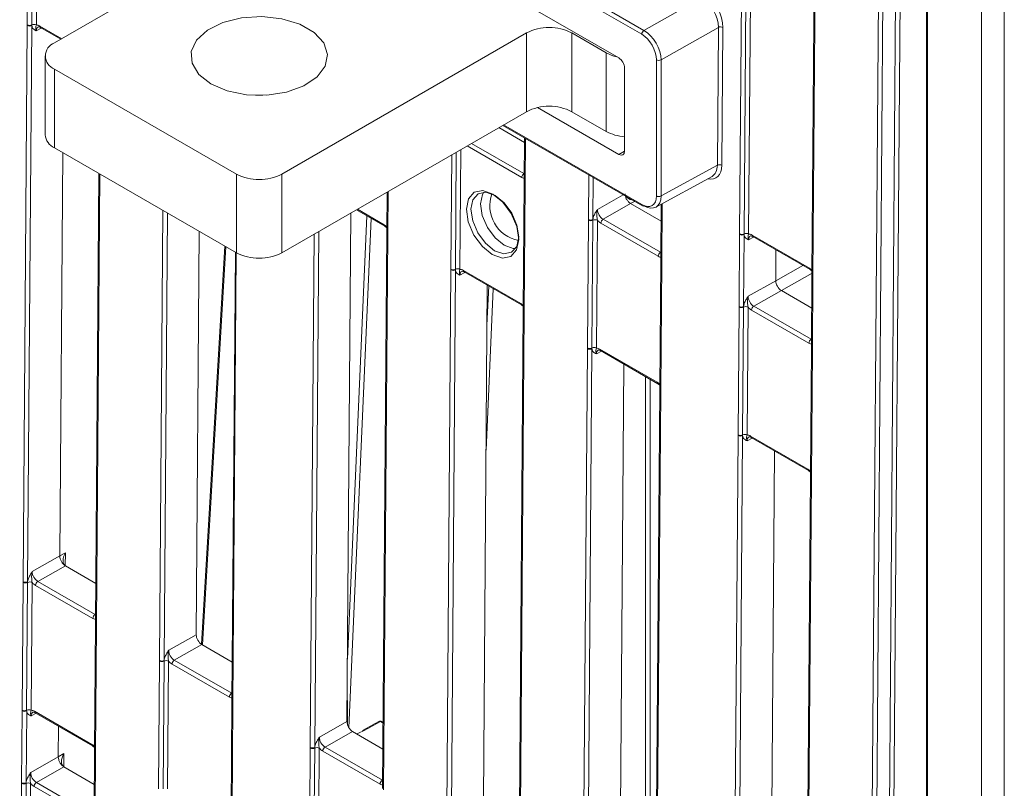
# Model space of a CAD drawing. Header units: millimetres. Extents: x 0 to 2100, y 0 to 1485.
# Tile 91 of 116: x 1403 to 1479, y 978 to 1038. Entities that reach past the tile are written whole.
import ezdxf

# ---------------------------------------------------------------- set-up
doc = ezdxf.new("R2010")
doc.units = ezdxf.units.MM
doc.header["$LTSCALE"] = 5

msp = doc.modelspace()

# ---------------------------------------------------------------- linework, layer by layer
at = {"color": 7, "linetype": 'Continuous', "lineweight": 15}
for p, q in [((1477.668, 868.826), (1477.668, 1084.994)), ((1479.435, 1084.965), (1479.435, 868.826)), ((1473.376, 1076.284), (1473.376, 871.373)), ((1473.464, 1076.164), (1473.464, 871.252)), ((1468.547, 892.512), (1469.917, 1074.605)), ((1470.269, 1074.602), (1468.899, 892.509)), ((1449.474, 1034.601), (1420.003, 1051.615)), ((1403.5, 1037.175), (1403.575, 1047.115)), ((1403.926, 1047.112), (1403.851, 1037.172)), ((1404.277, 1047.109), (1404.202, 1037.169)), ((1424.615, 1046.75), (1405.611, 1035.779)), ((1464.678, 1043.05), (1464.636, 1037.455)), ((1464.751, 1042.948), (1464.709, 1037.353)), ((1442.807, 1041.727), (1451.43, 1036.75)), ((1451.253, 1036.443), (1442.454, 1041.523)), ((1458.861, 1020.917), (1459.009, 1040.595)), ((1459.36, 1040.591), (1459.212, 1020.914)), ((1459.711, 1040.588), (1459.563, 1020.911)), ((1451.43, 1036.75), (1455.897, 1039.284)), ((1403.175, 993.863), (1403.5, 1037.126)), ((1403.5, 1037.126), (1403.5, 1037.175)), ((1403.852, 1037.123), (1403.527, 993.861)), ((1403.851, 1037.172), (1403.852, 1037.123)), ((1404.523, 1036.968), (1406.097, 1036.06)), ((1457.211, 1036.981), (1452.754, 1034.453)), ((1457.131, 1026.262), (1457.211, 1036.981)), ((1457.563, 1036.978), (1457.483, 1026.259)), ((1464.636, 1037.406), (1464.488, 1017.729)), ((1464.709, 1037.304), (1464.561, 1017.627)), ((1464.636, 1037.455), (1464.636, 1037.406)), ((1464.709, 1037.353), (1464.709, 1037.304)), ((1423.289, 1025.574), (1442.292, 1036.545)), ((1442.292, 1030.421), (1442.292, 1036.545)), ((1445.828, 1036.545), (1448.48, 1035.014)), ((1445.828, 1036.545), (1445.828, 1030.421)), ((1404.879, 1034.759), (1404.879, 1028.635)), ((1448.48, 1028.89), (1448.48, 1035.014)), ((1452.403, 1023.868), (1452.402, 1034.453)), ((1452.754, 1034.453), (1452.755, 1023.867)), ((1405.611, 1033.738), (1419.753, 1025.574)), ((1405.611, 1033.738), (1405.611, 1027.614)), ((1449.916, 1027.361), (1449.916, 1033.836)), ((1423.289, 1019.45), (1442.292, 1030.421)), ((1443.166, 1030.748), (1449.474, 1027.106)), ((1445.828, 1030.421), (1448.48, 1028.89)), ((1440.45, 1029.357), (1451.306, 1023.09)), ((1442.15, 1028.031), (1440.152, 1029.185)), ((1442.153, 1028.374), (1442.127, 1024.969)), ((1405.611, 1027.614), (1419.753, 1019.45)), ((1406.024, 995.869), (1406.26, 1027.24)), ((1452.755, 1023.867), (1457.131, 1026.262)), ((1409.064, 1025.621), (1408.801, 990.675)), ((1419.753, 1019.45), (1419.753, 1025.574)), ((1423.289, 1025.574), (1423.289, 1019.45)), ((1442.127, 1024.92), (1442.052, 1014.98)), ((1442.2, 1024.818), (1442.125, 1014.878)), ((1442.127, 1024.969), (1442.127, 1024.92)), ((1442.2, 1024.867), (1442.2, 1024.818)), ((1452.353, 1023), (1456.723, 1025.392)), ((1431.468, 1024.172), (1431.445, 1021.103)), ((1450.394, 1023.272), (1448.253, 1022.057)), ((1452.757, 1021.908), (1450.394, 1023.272)), ((1452.767, 1023.227), (1452.734, 1018.846)), ((1428.64, 1022.539), (1428.342, 982.985)), ((1429.079, 1022.793), (1431.298, 1021.512)), ((1447.032, 1012.045), (1447.107, 1021.985)), ((1447.107, 1021.985), (1447.107, 1022.034)), ((1447.458, 1021.982), (1447.383, 1012.042)), ((1447.459, 1022.032), (1447.458, 1021.982)), ((1447.808, 1021.979), (1447.734, 1012.039)), ((1452.533, 1019.18), (1448.076, 1021.753)), ((1448.253, 1022.057), (1452.709, 1019.485)), ((1416.867, 1021.117), (1416.631, 989.746)), ((1431.445, 1021.054), (1431.119, 977.791)), ((1431.518, 1020.951), (1431.193, 977.689)), ((1431.298, 1021.512), (1431.447, 1021.395)), ((1431.445, 1021.103), (1431.445, 1021.054)), ((1431.519, 1021.001), (1431.518, 1020.951)), ((1458.818, 1015.273), (1458.86, 1020.868)), ((1458.86, 1020.868), (1458.861, 1020.917)), ((1459.212, 1020.914), (1459.212, 1020.866)), ((1459.212, 1020.866), (1459.17, 1015.271)), ((1459.832, 1020.827), (1464.288, 1018.254)), ((1459.883, 1020.711), (1464.34, 1018.138)), ((1418.855, 1019.968), (1417.029, 989.003)), ((1419.671, 1019.498), (1419.408, 984.552)), ((1461.668, 1017.279), (1461.686, 1019.67)), ((1452.733, 1018.797), (1452.658, 1008.857)), ((1452.807, 1018.695), (1452.732, 1008.755)), ((1452.734, 1018.846), (1452.733, 1018.797)), ((1452.807, 1018.744), (1452.807, 1018.695)), ((1436.099, 974.856), (1436.425, 1018.119)), ((1436.425, 1018.119), (1436.425, 1018.168)), ((1436.777, 1018.116), (1436.451, 974.854)), ((1436.776, 1018.165), (1436.777, 1018.116)), ((1437.396, 1018.078), (1441.852, 1015.505)), ((1437.448, 1017.961), (1441.904, 1015.389)), ((1464.34, 1018.138), (1464.49, 1018.022)), ((1459.526, 1016.064), (1461.668, 1017.279)), ((1464.487, 1017.68), (1464.445, 1012.085)), ((1464.488, 1017.729), (1464.487, 1017.68)), ((1464.56, 1017.578), (1464.518, 1011.983)), ((1464.561, 1017.627), (1464.56, 1017.578)), ((1439.25, 1016.921), (1438.949, 976.862)), ((1462.106, 1016.511), (1459.964, 1015.296)), ((1464.468, 1015.148), (1462.106, 1016.511)), ((1442.052, 1014.931), (1441.726, 971.668)), ((1442.125, 1014.828), (1441.799, 971.566)), ((1441.904, 1015.389), (1442.054, 1015.272)), ((1442.052, 1014.98), (1442.052, 1014.93)), ((1442.125, 1014.878), (1442.125, 1014.828)), ((1458.743, 1005.284), (1458.818, 1015.224)), ((1458.818, 1015.224), (1458.818, 1015.273)), ((1459.169, 1015.221), (1459.094, 1005.281)), ((1459.17, 1015.271), (1459.169, 1015.221)), ((1459.52, 1015.218), (1459.445, 1005.278)), ((1464.244, 1012.419), (1459.788, 1014.992)), ((1459.964, 1015.296), (1464.421, 1012.724)), ((1446.706, 968.733), (1447.031, 1011.996)), ((1447.031, 1011.996), (1447.032, 1012.045)), ((1447.383, 1011.993), (1447.058, 968.731)), ((1447.383, 1012.042), (1447.383, 1011.993)), ((1448.002, 1011.955), (1452.459, 1009.382)), ((1448.054, 1011.838), (1452.511, 1009.266)), ((1464.445, 1012.036), (1464.37, 1002.096)), ((1464.518, 1011.934), (1464.443, 1001.994)), ((1464.445, 1012.085), (1464.445, 1012.036)), ((1464.518, 1011.983), (1464.518, 1011.934)), ((1449.857, 1010.798), (1449.555, 970.739)), ((1452.658, 1008.807), (1452.333, 965.545)), ((1452.731, 1008.705), (1452.406, 965.443)), ((1452.511, 1009.266), (1452.661, 1009.149)), ((1452.659, 1008.856), (1452.658, 1008.807)), ((1452.732, 1008.755), (1452.731, 1008.705)), ((1458.417, 961.972), (1458.743, 1005.235)), ((1458.743, 1005.235), (1458.743, 1005.284)), ((1459.095, 1005.232), (1458.769, 961.97)), ((1459.094, 1005.281), (1459.095, 1005.232)), ((1459.714, 1005.194), (1464.17, 1002.621)), ((1459.766, 1005.078), (1464.222, 1002.505)), ((1461.267, 963.978), (1461.568, 1004.037)), ((1464.222, 1002.505), (1464.372, 1002.388)), ((1464.37, 1002.047), (1464.044, 958.784)), ((1464.443, 1001.944), (1464.117, 958.682)), ((1464.37, 1002.096), (1464.37, 1002.047)), ((1464.443, 1001.994), (1464.443, 1001.944)), ((1403.883, 994.654), (1406.024, 995.869)), ((1406.024, 995.869), (1406.458, 996.124)), ((1406.462, 995.101), (1404.321, 993.886)), ((1406.462, 995.101), (1408.824, 993.737)), ((1403.099, 983.874), (1403.174, 993.814)), ((1403.174, 993.814), (1403.175, 993.863)), ((1403.525, 993.811), (1403.45, 983.871)), ((1403.527, 993.861), (1403.525, 993.811)), ((1403.876, 993.808), (1403.801, 983.868)), ((1408.6, 991.009), (1404.144, 993.582)), ((1404.321, 993.886), (1408.777, 991.314)), ((1408.801, 990.626), (1408.726, 980.686)), ((1408.874, 990.524), (1408.799, 980.583)), ((1408.801, 990.675), (1408.801, 990.626)), ((1408.875, 990.573), (1408.874, 990.524)), ((1414.489, 988.531), (1416.631, 989.746)), ((1417.069, 988.978), (1414.927, 987.763)), ((1417.069, 988.978), (1419.431, 987.614)), ((1413.706, 977.751), (1413.781, 987.691)), ((1413.781, 987.691), (1413.781, 987.74)), ((1414.132, 987.688), (1414.057, 977.748)), ((1414.133, 987.738), (1414.132, 987.688)), ((1414.483, 987.685), (1414.408, 977.744)), ((1419.207, 984.886), (1414.75, 987.459)), ((1414.927, 987.763), (1419.384, 985.191)), ((1428.398, 982.698), (1428.369, 986.567)), ((1419.408, 984.503), (1419.333, 974.563)), ((1419.481, 984.401), (1419.406, 974.46)), ((1419.408, 984.552), (1419.408, 984.503)), ((1419.481, 984.45), (1419.481, 984.401)), ((1403.057, 978.23), (1403.099, 983.825)), ((1403.099, 983.825), (1403.099, 983.874)), ((1403.451, 983.822), (1403.409, 978.227)), ((1403.45, 983.871), (1403.451, 983.822)), ((1404.07, 983.784), (1408.527, 981.211)), ((1404.122, 983.667), (1408.578, 981.095)), ((1405.906, 980.236), (1405.924, 982.627)), ((1426.201, 981.77), (1428.342, 982.985)), ((1430.818, 982.997), (1429.548, 982.302)), ((1430.941, 982.984), (1429.671, 982.288)), ((1431.158, 982.94), (1431.063, 982.994)), ((1428.78, 982.217), (1426.639, 981.002)), ((1428.78, 982.217), (1431.142, 980.853)), ((1408.578, 981.095), (1408.728, 980.978)), ((1405.906, 980.236), (1406.341, 980.491)), ((1408.726, 980.636), (1408.684, 975.042)), ((1408.726, 980.685), (1408.726, 980.636)), ((1408.799, 980.534), (1408.757, 974.94)), ((1408.799, 980.583), (1408.799, 980.534)), ((1425.417, 970.99), (1425.492, 980.93)), ((1425.492, 980.93), (1425.493, 980.979)), ((1425.843, 980.927), (1425.768, 970.987)), ((1425.845, 980.977), (1425.843, 980.927)), ((1426.194, 980.924), (1426.119, 970.984)), ((1430.918, 978.125), (1426.462, 980.698)), ((1426.639, 981.002), (1431.095, 978.43)), ((1403.765, 979.021), (1405.906, 980.236)), ((1406.344, 979.468), (1404.203, 978.253)), ((1406.344, 979.468), (1408.707, 978.104)), ((1402.909, 958.504), (1403.057, 978.181)), ((1403.057, 978.181), (1403.057, 978.23)), ((1403.408, 978.178), (1403.259, 958.5)), ((1403.409, 978.227), (1403.408, 978.178)), ((1403.759, 978.174), (1403.61, 958.497)), ((1404.203, 978.253), (1408.659, 975.68)), ((1408.483, 975.376), (1404.026, 977.949))]:
    msp.add_line(p, q, dxfattribs=at)
at = {"color": 8, "linetype": 'Continuous', "lineweight": 15}
for p, q in [((1469.883, 893.067), (1471.248, 1074.471)), ((1471.599, 1074.269), (1470.235, 893.065)), ((1404.471, 1037.085), (1406.172, 1036.103)), ((1404.585, 1036.933), (1404.199, 1036.722)), ((1440.523, 1029.399), (1451.254, 1023.204)), ((1441.926, 1025.303), (1437.677, 1027.756)), ((1438.029, 1027.959), (1442.103, 1025.608)), ((1442.226, 1028.331), (1442.2, 1024.867)), ((1436.425, 1018.168), (1436.492, 1027.072)), ((1436.845, 1027.276), (1436.776, 1018.165)), ((1437.197, 1027.479), (1437.127, 1018.162)), ((1449.474, 1027.106), (1449.916, 1027.348)), ((1409.138, 1025.578), (1408.875, 990.573)), ((1442.103, 1025.608), (1442.132, 1025.625)), ((1447.107, 1022.034), (1447.133, 1025.499)), ((1447.483, 1025.296), (1447.459, 1022.032)), ((1431.543, 1024.215), (1431.519, 1021.001)), ((1447.815, 1022.825), (1449.807, 1023.955)), ((1450.7, 1023.439), (1450.394, 1023.272)), ((1452.841, 1023.267), (1452.807, 1018.744)), ((1413.781, 987.74), (1414.045, 1022.746)), ((1414.395, 1022.543), (1414.133, 987.738)), ((1429.154, 1022.836), (1431.246, 1021.628)), ((1428.379, 987.854), (1429.891, 1022.324)), ((1430.236, 1022.125), (1428.497, 982.5)), ((1425.493, 980.979), (1425.793, 1020.896)), ((1426.147, 1021.1), (1425.845, 980.977)), ((1459.945, 1020.675), (1459.559, 1020.464)), ((1418.932, 1019.924), (1417.106, 988.957)), ((1419.745, 1019.455), (1419.481, 984.45)), ((1452.709, 1019.485), (1452.739, 1019.502)), ((1437.509, 1017.926), (1437.124, 1017.715)), ((1461.668, 1017.279), (1463.766, 1018.469)), ((1464.489, 1017.863), (1462.106, 1016.511)), ((1439.705, 1016.658), (1439.153, 1004.094)), ((1439.227, 1013.824), (1439.36, 1016.858)), ((1464.421, 1012.724), (1464.45, 1012.741)), ((1448.116, 1011.803), (1447.73, 1011.592)), ((1451.559, 973.91), (1451.559, 1009.815)), ((1451.912, 1009.611), (1451.912, 970.958)), ((1459.827, 1005.042), (1459.442, 1004.831)), ((1406.458, 996.124), (1406.451, 995.108)), ((1408.777, 991.314), (1408.806, 991.331)), ((1419.384, 985.191), (1419.413, 985.208)), ((1404.184, 983.632), (1403.798, 983.421)), ((1431.158, 982.859), (1430.941, 982.984)), ((1406.341, 980.491), (1406.333, 979.475)), ((1431.095, 978.43), (1431.124, 978.447))]:
    msp.add_line(p, q, dxfattribs=at)
at = {"color": 7, "linetype": 'Continuous', "lineweight": 15, "flags": 128}
for points in [[(1417.765, 1032.59), (1419.039, 1032.047), (1420.533, 1031.745), (1422.116, 1031.711), (1423.646, 1031.948), (1424.986, 1032.434), (1426.019, 1033.127), (1426.653, 1033.965), (1426.83, 1034.873), (1426.535, 1035.772), (1425.796, 1036.58), (1424.676, 1037.226), (1423.276, 1037.653), (1421.72, 1037.823), (1420.146, 1037.721), (1418.695, 1037.355), (1417.494, 1036.759), (1416.652, 1035.985), (1416.242, 1035.102), (1416.301, 1034.189), (1416.824, 1033.326), (1417.765, 1032.59)], [(1421.819, 1031.697), (1421.72, 1031.699), (1421.224, 1031.697)], [(1439.643, 1019.308), (1438.867, 1019.936), (1438.212, 1020.827), (1437.777, 1021.846), (1437.629, 1022.836), (1437.791, 1023.649), (1438.237, 1024.159), (1438.9, 1024.289), (1439.678, 1024.02), (1440.455, 1023.392), (1441.11, 1022.5), (1441.544, 1021.482), (1441.692, 1020.491), (1441.531, 1019.679), (1441.085, 1019.169), (1440.422, 1019.038), (1439.643, 1019.308)], [(1439.852, 1023.914), (1439.141, 1024.16), (1438.536, 1024.041), (1438.129, 1023.575), (1437.981, 1022.834), (1438.116, 1021.929), (1438.513, 1020.999), (1439.111, 1020.186), (1439.82, 1019.612), (1440.531, 1019.366), (1441.136, 1019.485), (1441.543, 1019.951), (1441.691, 1020.692), (1441.556, 1021.597), (1441.159, 1022.527), (1440.561, 1023.341), (1439.852, 1023.914)]]:
    msp.add_lwpolyline(points, dxfattribs=at)
at = {"color": 8, "linetype": 'Continuous', "lineweight": 15, "flags": 128}
for points in [[(1440.558, 1020.038), (1439.852, 1020.61), (1439.256, 1021.421), (1438.861, 1022.347), (1438.726, 1023.249), (1438.873, 1023.988), (1438.973, 1024.165)], [(1441.454, 1019.79), (1441.267, 1019.793), (1440.558, 1020.038)]]:
    msp.add_lwpolyline(points, dxfattribs=at)
at = {"color": 7, "linetype": 'Continuous', "lineweight": 15}
for centre, radius, start, end in [((1403.679, 1037.52), 0.388, 242.58674, 296.35936), ((1403.679, 1037.47), 0.388, 242.571, 296.56425), ((1404.024, 1036.824), 0.388, 62.58674, 116.35936), ((1444.06, 1033.133), 3.843, 62.60967, 117.39033), ((1457.384, 1036.634), 0.388, 62.5755, 116.56483), ((1451.637, 1036.426), 0.384, 122.60548, 177.39452), ((1405.999, 1034.759), 1.092, 110.78342, 249.21658), ((1450.014, 1037.783), 3.166, 241.00916, 257.14462), ((1452.579, 1034.795), 0.385, 242.64253, 297.07898), ((1444.06, 1027.009), 3.843, 62.60967, 117.39033), ((1406.13, 1028.759), 1.257, 185.6948, 245.62534), ((1450.138, 1031.978), 3.505, 241.76612, 266.3776), ((1457.304, 1025.915), 0.388, 62.5755, 116.56483), ((1421.521, 1028.986), 3.843, 242.60967, 297.39033), ((1442.31, 1025.284), 0.385, 122.62937, 177.08194), ((1442.199, 1023.103), 2.754, 160.19326, 258.93144), ((1452.58, 1024.21), 0.385, 242.64253, 297.07898), ((1451.358, 1023.202), 0.124, 245.36022, 304.60414), ((1447.286, 1022.378), 0.388, 242.571, 296.56425), ((1447.285, 1022.33), 0.388, 242.58674, 296.35936), ((1447.63, 1021.634), 0.388, 62.58674, 116.35936), ((1448.46, 1021.733), 0.385, 122.62937, 177.08194), ((1459.039, 1021.212), 0.388, 242.571, 296.56425), ((1459.04, 1021.262), 0.388, 242.58674, 296.35936), ((1459.384, 1020.566), 0.388, 62.58674, 116.35936), ((1421.521, 1022.862), 3.843, 242.60967, 297.39033), ((1452.917, 1019.161), 0.385, 122.62937, 177.08194), ((1436.604, 1018.513), 0.388, 242.58674, 296.35936), ((1436.603, 1018.463), 0.388, 242.571, 296.56425), ((1436.948, 1017.817), 0.388, 62.58674, 116.35936), ((1458.997, 1015.618), 0.388, 242.571, 296.56425), ((1458.997, 1015.569), 0.388, 242.58674, 296.35936), ((1459.341, 1014.873), 0.388, 62.58674, 116.35936), ((1460.172, 1014.972), 0.385, 122.62937, 177.08194), ((1464.628, 1012.4), 0.385, 122.62937, 177.08194), ((1447.21, 1012.34), 0.388, 242.571, 296.56425), ((1447.21, 1012.39), 0.388, 242.58674, 296.35936), ((1447.555, 1011.694), 0.388, 62.58674, 116.35936), ((1458.922, 1005.629), 0.388, 242.58674, 296.35936), ((1458.921, 1005.579), 0.388, 242.571, 296.56425), ((1459.266, 1004.933), 0.388, 62.58674, 116.35936), ((1403.353, 994.159), 0.388, 242.58674, 296.35936), ((1403.353, 994.207), 0.388, 242.571, 296.56425), ((1403.697, 993.463), 0.388, 62.58674, 116.35936), ((1404.528, 993.562), 0.385, 122.62937, 177.08194), ((1408.985, 990.99), 0.385, 122.62937, 177.08194), ((1413.96, 988.084), 0.388, 242.571, 296.56425), ((1413.959, 988.036), 0.388, 242.58674, 296.35936), ((1414.304, 987.34), 0.388, 62.58674, 116.35936), ((1415.135, 987.439), 0.385, 122.62937, 177.08194), ((1419.591, 984.867), 0.385, 122.62937, 177.08194), ((1403.278, 984.218), 0.388, 242.58674, 296.35936), ((1403.278, 984.169), 0.388, 242.571, 296.56425), ((1403.623, 983.523), 0.388, 62.58674, 116.35936), ((1430.938, 982.778), 0.25, 60.00269, 118.68883), ((1429.597, 982.187), 0.125, 54.08846, 113.46366), ((1425.671, 981.275), 0.388, 242.58674, 296.35936), ((1425.671, 981.324), 0.388, 242.571, 296.56425), ((1426.016, 980.579), 0.388, 62.58674, 116.35936), ((1426.846, 980.678), 0.385, 122.62937, 177.08194), ((1403.236, 978.574), 0.388, 242.571, 296.56425), ((1403.235, 978.525), 0.388, 242.58674, 296.35936), ((1403.58, 977.83), 0.388, 62.58674, 116.35936), ((1404.41, 977.929), 0.385, 122.62937, 177.08194), ((1431.303, 978.106), 0.385, 122.62937, 177.08194)]:
    msp.add_arc(centre, radius, start, end, dxfattribs=at)
at = {"color": 8, "linetype": 'Continuous', "lineweight": 15}
for centre, radius, start, end in [((1404.595, 1037.07), 0.124, 173.24925, 234.77037), ((1464.758, 1037.466), 0.123, 184.84532, 246.42365), ((1464.758, 1037.417), 0.123, 184.86648, 246.4025), ((1442.246, 1024.977), 0.119, 183.86183, 247.40714), ((1442.246, 1024.928), 0.119, 183.88577, 247.38321), ((1451.374, 1023.189), 0.12, 172.814, 235.87382), ((1431.369, 1021.614), 0.125, 173.2757, 234.48468), ((1431.564, 1021.111), 0.119, 183.88577, 247.38321), ((1431.564, 1021.062), 0.119, 183.86183, 247.40714), ((1459.955, 1020.812), 0.124, 173.24925, 234.77037), ((1452.856, 1018.807), 0.123, 184.86648, 246.4025), ((1452.856, 1018.856), 0.123, 184.84532, 246.42365), ((1437.516, 1018.061), 0.121, 172.28264, 235.73698), ((1464.412, 1018.24), 0.125, 173.2757, 234.48468), ((1464.61, 1017.69), 0.123, 184.90268, 246.41826), ((1464.61, 1017.739), 0.123, 184.86648, 246.4025), ((1441.972, 1015.489), 0.121, 172.27254, 235.83653), ((1442.171, 1014.988), 0.119, 183.88577, 247.38321), ((1442.171, 1014.939), 0.119, 183.86183, 247.40714), ((1448.122, 1011.938), 0.121, 172.28264, 235.73698), ((1464.567, 1012.095), 0.123, 184.84532, 246.42365), ((1464.567, 1012.046), 0.123, 184.86648, 246.4025), ((1452.579, 1009.366), 0.121, 172.27254, 235.83653), ((1452.781, 1008.867), 0.123, 184.86648, 246.4025), ((1452.78, 1008.818), 0.123, 184.84532, 246.42365), ((1459.837, 1005.179), 0.124, 173.24925, 234.77037), ((1464.294, 1002.607), 0.125, 173.2757, 234.48468), ((1464.492, 1002.106), 0.123, 184.86648, 246.4025), ((1464.492, 1002.057), 0.123, 184.84532, 246.42365), ((1408.924, 990.685), 0.123, 184.84532, 246.42365), ((1408.923, 990.636), 0.123, 184.86648, 246.4025), ((1419.53, 984.562), 0.123, 184.84532, 246.42365), ((1419.53, 984.513), 0.123, 184.86648, 246.4025), ((1404.194, 983.769), 0.124, 173.24925, 234.77037), ((1430.868, 982.882), 0.125, 54.08846, 113.46366), ((1431.012, 982.883), 0.123, 65.15158, 124.81277), ((1408.65, 981.196), 0.125, 173.2757, 234.48468), ((1408.849, 980.696), 0.123, 184.86648, 246.4025), ((1408.848, 980.647), 0.123, 184.90268, 246.41826)]:
    msp.add_arc(centre, radius, start, end, dxfattribs=at)
at = {"color": 7, "linetype": 'Continuous', "lineweight": 15}
for centre, major_axis, ratio, start_param, end_param in [((1455.884, 1037.745), (-0.925, 1.631), 0.583791, 3.931595, 5.502239), ((1456.06, 1037.846), (-1.048, 1.848), 0.582442, 3.931589, 5.502233), ((1404.466, 1036.367), (-0.432, 0.761), 0.582353, 5.502308, 5.950669), ((1451.253, 1035.117), (-0.812, 1.407), 0.577382, 3.927186, 5.49783), ((1451.43, 1035.219), (-0.936, 1.625), 0.576709, 3.927777, 5.498421), ((1449.474, 1034.091), (-0.312, 0.541), 0.577382, 3.927034, 5.49783), ((1449.474, 1027.617), (-0.312, 0.541), 0.577294, 2.356466, 3.92711), ((1455.804, 1027.026), (-0.928, 1.629), 0.582346, 3.131573, 3.930333), ((1441.931, 1026.021), (-0.432, 0.761), 0.582353, 2.360715, 2.809077), ((1450.844, 1024.029), (0.888, -0.01), 0.57985, 3.570145, 4.314733), ((1451.254, 1024.531), (-0.812, 1.408), 0.577294, 2.356466, 3.927262), ((1451.431, 1024.633), (-0.933, 1.627), 0.577985, 2.358185, 3.928981), ((1448.258, 1022.571), (-0.308, 0.544), 0.58649, 0.789937, 2.360657), ((1448.082, 1022.471), (-0.432, 0.761), 0.582442, 1.912279, 2.360641), ((1431.24, 1020.911), (-0.432, 0.761), 0.582442, 5.053872, 5.502233), ((1459.826, 1020.109), (-0.432, 0.761), 0.582353, 5.502308, 5.950669), ((1452.538, 1019.898), (-0.432, 0.761), 0.582353, 2.360715, 2.809077), ((1437.39, 1017.36), (-0.432, 0.761), 0.582353, 5.502308, 5.950669), ((1464.283, 1017.537), (-0.432, 0.761), 0.582442, 5.053872, 5.502233), ((1462.11, 1017.024), (-0.308, 0.544), 0.582442, 0.78992, 2.360641), ((1459.97, 1015.81), (-0.308, 0.544), 0.58649, 0.789937, 2.360657), ((1441.847, 1014.787), (-0.432, 0.761), 0.582442, 5.053872, 5.502233), ((1459.793, 1015.71), (-0.432, 0.761), 0.582442, 1.912279, 2.360641), ((1447.997, 1011.237), (-0.432, 0.761), 0.582353, 5.502308, 5.950669), ((1464.249, 1013.137), (-0.432, 0.761), 0.582353, 2.360715, 2.809077), ((1452.453, 1008.664), (-0.432, 0.761), 0.582442, 5.053872, 5.502233), ((1459.709, 1004.476), (-0.432, 0.761), 0.582353, 5.502308, 5.950669), ((1464.165, 1001.904), (-0.432, 0.761), 0.582442, 5.053872, 5.502233), ((1406.904, 995.871), (0.444, 0.769), 0.577335, 1.575127, 3.137194), ((1404.326, 994.4), (-0.308, 0.544), 0.58649, 0.789937, 2.360657), ((1404.149, 994.299), (-0.432, 0.761), 0.582442, 1.912279, 2.360641), ((1408.606, 991.727), (-0.432, 0.761), 0.582353, 2.360715, 2.809077), ((1417.072, 989.491), (-0.308, 0.544), 0.582442, 0.78992, 2.360641), ((1414.933, 988.277), (-0.308, 0.544), 0.58649, 0.789937, 2.360657), ((1414.756, 988.176), (-0.432, 0.761), 0.582442, 1.912279, 2.360641), ((1419.212, 985.604), (-0.432, 0.761), 0.582353, 2.360715, 2.809077), ((1404.065, 983.066), (-0.432, 0.761), 0.582353, 5.502308, 5.950669), ((1428.784, 982.73), (-0.308, 0.544), 0.582442, 0.78992, 2.360641), ((1427.743, 983.42), (2.751, -0.041), 0.566994, 5.228496, 5.497373), ((1408.521, 980.493), (-0.432, 0.761), 0.582442, 5.053872, 5.502233), ((1426.644, 981.516), (-0.308, 0.544), 0.58649, 0.789937, 2.360657), ((1406.786, 980.238), (0.444, 0.769), 0.577335, 1.575124, 3.137194), ((1426.467, 981.416), (-0.432, 0.761), 0.582442, 1.912279, 2.360641), ((1404.208, 978.767), (-0.308, 0.544), 0.58649, 0.789937, 2.360657), ((1404.032, 978.666), (-0.432, 0.761), 0.582442, 1.912279, 2.360641), ((1430.924, 978.843), (-0.432, 0.761), 0.582353, 2.360715, 2.809077)]:
    msp.add_ellipse(centre, major_axis=major_axis, ratio=ratio, start_param=start_param, end_param=end_param, dxfattribs=at)
at = {"color": 8, "linetype": 'Continuous', "lineweight": 15}
for centre, major_axis, ratio, start_param, end_param in [((1404.643, 1036.467), (-0.312, 0.542), 0.582321, 6.272393, 7.069493), ((1455.98, 1027.127), (-1.048, 1.849), 0.582353, 2.645888, 3.931512), ((1460.003, 1020.21), (-0.312, 0.542), 0.582321, 6.272393, 7.069493), ((1437.567, 1017.46), (-0.312, 0.542), 0.582321, 6.272393, 7.069493), ((1448.174, 1011.337), (-0.312, 0.542), 0.582321, 6.272393, 7.069493), ((1459.885, 1004.576), (-0.312, 0.542), 0.582321, 6.272393, 7.069493), ((1404.242, 983.166), (-0.312, 0.542), 0.582321, 6.272393, 7.069493)]:
    msp.add_ellipse(centre, major_axis=major_axis, ratio=ratio, start_param=start_param, end_param=end_param, dxfattribs=at)
at = {"color": 7, "linetype": 'Continuous', "lineweight": 15}
for points, knots in [([(1404.199, 1036.722), (1404.198, 1036.722), (1404.178, 1036.731), (1404.107, 1036.763), (1403.988, 1036.828), (1403.882, 1036.953), (1403.86, 1037.075), (1403.852, 1037.123)], [0, 0, 0, 0, 0.005551, 0.123014, 0.446974, 0.782817, 1, 1, 1, 1]), ([(1404.199, 1036.722), (1404.199, 1036.723), (1404.189, 1036.75), (1404.163, 1036.84), (1404.155, 1036.957), (1404.167, 1037.05), (1404.192, 1037.135), (1404.202, 1037.169)], [0, 0, 0, 0, 0.006601, 0.146171, 0.501239, 0.799231, 1, 1, 1, 1]), ([(1404.336, 1037.009), (1404.339, 1037.011), (1404.35, 1037.02), (1404.402, 1037.025), (1404.486, 1036.986), (1404.523, 1036.968)], [0, 0, 0, 0, 0.202416, 0.650348, 1, 1, 1, 1]), ([(1450.394, 1023.272), (1450.337, 1023.314), (1450.222, 1023.396), (1450.077, 1023.599), (1449.977, 1023.826), (1449.963, 1023.966), (1449.956, 1024.035)], [0, 0, 0, 0, 0.251367, 0.502734, 0.754101, 1, 1, 1, 1]), ([(1447.459, 1022.032), (1447.468, 1022.089), (1447.491, 1022.236), (1447.6, 1022.481), (1447.721, 1022.68), (1447.794, 1022.793), (1447.814, 1022.824), (1447.815, 1022.825)], [0, 0, 0, 0, 0.2171826, 0.5530263, 0.8769859, 0.9944494, 1, 1, 1, 1]), ([(1447.808, 1021.979), (1447.799, 1022.034), (1447.776, 1022.172), (1447.766, 1022.421), (1447.776, 1022.649), (1447.804, 1022.785), (1447.814, 1022.823), (1447.815, 1022.825)], [0, 0, 0, 0, 0.200769, 0.498761, 0.853829, 0.993399, 1, 1, 1, 1]), ([(1459.559, 1020.464), (1459.559, 1020.465), (1459.549, 1020.492), (1459.523, 1020.582), (1459.516, 1020.699), (1459.528, 1020.792), (1459.553, 1020.877), (1459.563, 1020.911)], [0, 0, 0, 0, 0.006601, 0.146171, 0.501239, 0.799231, 1, 1, 1, 1]), ([(1459.559, 1020.464), (1459.559, 1020.464), (1459.539, 1020.473), (1459.467, 1020.505), (1459.348, 1020.571), (1459.242, 1020.695), (1459.221, 1020.817), (1459.212, 1020.866)], [0, 0, 0, 0, 0.005551, 0.123014, 0.446974, 0.782817, 1, 1, 1, 1]), ([(1459.696, 1020.751), (1459.699, 1020.754), (1459.71, 1020.762), (1459.762, 1020.768), (1459.846, 1020.728), (1459.883, 1020.711)], [0, 0, 0, 0, 0.202416, 0.650348, 1, 1, 1, 1]), ([(1437.124, 1017.715), (1437.123, 1017.715), (1437.103, 1017.724), (1437.031, 1017.756), (1436.913, 1017.821), (1436.806, 1017.946), (1436.785, 1018.068), (1436.777, 1018.116)], [0, 0, 0, 0, 0.005551, 0.123014, 0.446974, 0.782817, 1, 1, 1, 1]), ([(1437.127, 1018.162), (1437.117, 1018.128), (1437.092, 1018.043), (1437.08, 1017.95), (1437.087, 1017.833), (1437.114, 1017.743), (1437.123, 1017.716), (1437.124, 1017.715)], [0, 0, 0, 0, 0.200769, 0.498761, 0.853829, 0.993399, 1, 1, 1, 1]), ([(1437.26, 1018.002), (1437.264, 1018.004), (1437.274, 1018.013), (1437.326, 1018.018), (1437.411, 1017.979), (1437.448, 1017.961)], [0, 0, 0, 0, 0.202416, 0.650348, 1, 1, 1, 1]), ([(1459.17, 1015.271), (1459.179, 1015.329), (1459.203, 1015.476), (1459.312, 1015.72), (1459.432, 1015.919), (1459.505, 1016.032), (1459.525, 1016.063), (1459.526, 1016.064)], [0, 0, 0, 0, 0.217183, 0.553026, 0.876986, 0.994449, 1, 1, 1, 1]), ([(1459.526, 1016.064), (1459.526, 1016.062), (1459.516, 1016.024), (1459.488, 1015.888), (1459.478, 1015.66), (1459.487, 1015.411), (1459.511, 1015.273), (1459.52, 1015.218)], [0, 0, 0, 0, 0.006601, 0.146171, 0.501239, 0.799231, 1, 1, 1, 1]), ([(1447.73, 1011.592), (1447.729, 1011.592), (1447.71, 1011.601), (1447.638, 1011.633), (1447.519, 1011.698), (1447.413, 1011.823), (1447.392, 1011.945), (1447.383, 1011.993)], [0, 0, 0, 0, 0.005551, 0.123014, 0.446974, 0.782817, 1, 1, 1, 1]), ([(1447.734, 1012.039), (1447.724, 1012.005), (1447.699, 1011.92), (1447.687, 1011.827), (1447.694, 1011.71), (1447.72, 1011.62), (1447.73, 1011.593), (1447.73, 1011.592)], [0, 0, 0, 0, 0.200769, 0.498761, 0.853829, 0.993399, 1, 1, 1, 1]), ([(1447.867, 1011.879), (1447.87, 1011.881), (1447.881, 1011.89), (1447.933, 1011.895), (1448.017, 1011.856), (1448.054, 1011.838)], [0, 0, 0, 0, 0.202416, 0.650348, 1, 1, 1, 1]), ([(1459.442, 1004.831), (1459.441, 1004.831), (1459.421, 1004.84), (1459.349, 1004.872), (1459.231, 1004.937), (1459.124, 1005.062), (1459.103, 1005.184), (1459.095, 1005.232)], [0, 0, 0, 0, 0.005551, 0.123014, 0.446974, 0.782817, 1, 1, 1, 1]), ([(1459.442, 1004.831), (1459.441, 1004.832), (1459.432, 1004.859), (1459.405, 1004.949), (1459.398, 1005.066), (1459.41, 1005.159), (1459.435, 1005.244), (1459.445, 1005.278)], [0, 0, 0, 0, 0.006601, 0.146171, 0.501239, 0.799231, 1, 1, 1, 1]), ([(1459.578, 1005.118), (1459.582, 1005.121), (1459.592, 1005.129), (1459.644, 1005.135), (1459.729, 1005.095), (1459.766, 1005.078)], [0, 0, 0, 0, 0.202416, 0.650348, 1, 1, 1, 1]), ([(1406.458, 995.103), (1406.402, 995.144), (1406.289, 995.227), (1406.145, 995.428), (1406.044, 995.657), (1406.031, 995.798), (1406.024, 995.869)], [0, 0, 0, 0, 0.245899, 0.497266, 0.748633, 1, 1, 1, 1]), ([(1403.527, 993.861), (1403.536, 993.918), (1403.559, 994.065), (1403.668, 994.31), (1403.789, 994.509), (1403.862, 994.622), (1403.882, 994.653), (1403.883, 994.654)], [0, 0, 0, 0, 0.217183, 0.553026, 0.876986, 0.994449, 1, 1, 1, 1]), ([(1403.883, 994.654), (1403.882, 994.652), (1403.872, 994.614), (1403.844, 994.478), (1403.834, 994.25), (1403.843, 994.001), (1403.867, 993.863), (1403.876, 993.808)], [0, 0, 0, 0, 0.006601, 0.146171, 0.501239, 0.799231, 1, 1, 1, 1]), ([(1414.133, 987.738), (1414.142, 987.795), (1414.165, 987.942), (1414.275, 988.187), (1414.395, 988.386), (1414.468, 988.499), (1414.488, 988.53), (1414.489, 988.531)], [0, 0, 0, 0, 0.217183, 0.553026, 0.876986, 0.994449, 1, 1, 1, 1]), ([(1414.489, 988.531), (1414.489, 988.529), (1414.479, 988.491), (1414.451, 988.355), (1414.441, 988.127), (1414.45, 987.878), (1414.473, 987.74), (1414.483, 987.685)], [0, 0, 0, 0, 0.0066012, 0.1461709, 0.5012392, 0.7992313, 1, 1, 1, 1]), ([(1403.798, 983.421), (1403.797, 983.421), (1403.777, 983.43), (1403.706, 983.462), (1403.587, 983.527), (1403.48, 983.652), (1403.459, 983.774), (1403.451, 983.822)], [0, 0, 0, 0, 0.005551, 0.123014, 0.446974, 0.782817, 1, 1, 1, 1]), ([(1403.798, 983.421), (1403.798, 983.422), (1403.788, 983.449), (1403.762, 983.539), (1403.754, 983.655), (1403.766, 983.749), (1403.791, 983.834), (1403.801, 983.868)], [0, 0, 0, 0, 0.006601, 0.146171, 0.501239, 0.799231, 1, 1, 1, 1]), ([(1403.935, 983.708), (1403.938, 983.71), (1403.949, 983.719), (1404.001, 983.724), (1404.085, 983.685), (1404.122, 983.667)], [0, 0, 0, 0, 0.202416, 0.650348, 1, 1, 1, 1]), ([(1425.845, 980.977), (1425.854, 981.034), (1425.877, 981.181), (1425.986, 981.426), (1426.107, 981.625), (1426.18, 981.738), (1426.2, 981.769), (1426.201, 981.77)], [0, 0, 0, 0, 0.217183, 0.553026, 0.876986, 0.994449, 1, 1, 1, 1]), ([(1426.201, 981.77), (1426.2, 981.768), (1426.19, 981.73), (1426.162, 981.594), (1426.152, 981.366), (1426.161, 981.117), (1426.185, 980.979), (1426.194, 980.924)], [0, 0, 0, 0, 0.006601, 0.146171, 0.501239, 0.799231, 1, 1, 1, 1]), ([(1406.341, 979.47), (1406.284, 979.511), (1406.171, 979.594), (1406.027, 979.795), (1405.926, 980.023), (1405.913, 980.165), (1405.906, 980.236)], [0, 0, 0, 0, 0.245899, 0.497266, 0.748633, 1, 1, 1, 1]), ([(1403.409, 978.227), (1403.418, 978.285), (1403.441, 978.432), (1403.55, 978.677), (1403.671, 978.876), (1403.744, 978.988), (1403.764, 979.019), (1403.765, 979.021)], [0, 0, 0, 0, 0.217183, 0.553026, 0.876986, 0.994449, 1, 1, 1, 1]), ([(1403.765, 979.021), (1403.764, 979.019), (1403.754, 978.981), (1403.726, 978.845), (1403.717, 978.617), (1403.726, 978.368), (1403.749, 978.23), (1403.759, 978.174)], [0, 0, 0, 0, 0.006601, 0.146171, 0.501239, 0.799231, 1, 1, 1, 1])]:
    msp.add_open_spline(points, degree=3, knots=knots, dxfattribs=at)

doc.saveas('drawing.dxf')
